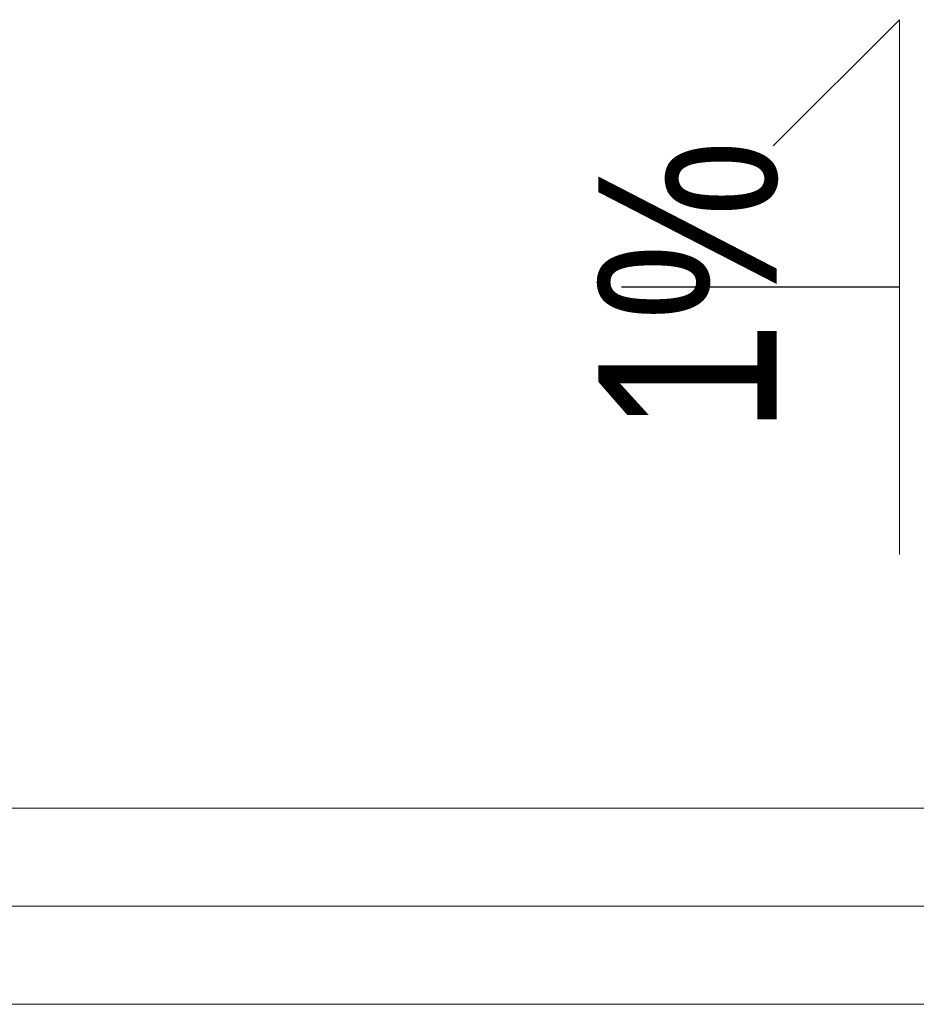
# Model space of a CAD drawing. Header units: centimetres. Extents: x 4745 to 39369, y 17389 to 19524.
# Tile 111 of 188: x 27451 to 27501, y 18158 to 18214. Entities that reach past the tile are written whole.
import ezdxf
from ezdxf.enums import TextEntityAlignment as Align
from ezdxf.lldxf.tags import DXFTag

# ---------------------------------------------------------------- set-up
doc = ezdxf.new("R2010")
doc.units = ezdxf.units.CM
for name, color, linetype, lineweight in [('2DH_PRO_Magnaplast-SDB', 34, 'Continuous', 15), ('CP_AXISKA', 7, 'DASHDOT', 15), ('IS_Opis', 250, 'Continuous', 9)]:
    doc.layers.add(name, color=color, linetype=linetype, lineweight=lineweight)
doc.styles.add('CP_ATTR', font='arial.ttf')
tags = doc.linetypes.add('DASHDOT', pattern=[25.4, 12.7, -6.35, 0, -6.35]).pattern_tags.tags
tags[10:11] = [DXFTag(74, 4), DXFTag(75, 0), DXFTag(340, '0'), DXFTag(46, 1.0), DXFTag(50, 0.0), DXFTag(44, 0.0), DXFTag(45, 0.0)]
tags[8:9] = [DXFTag(74, 4), DXFTag(75, 0), DXFTag(340, '0'), DXFTag(46, 1.0), DXFTag(50, 0.0), DXFTag(44, 0.0), DXFTag(45, 0.0)]
tags[6:7] = [DXFTag(74, 4), DXFTag(75, 0), DXFTag(340, '0'), DXFTag(46, 1.0), DXFTag(50, 0.0), DXFTag(44, 0.0), DXFTag(45, 0.0)]
tags[4:5] = [DXFTag(74, 4), DXFTag(75, 0), DXFTag(340, '0'), DXFTag(46, 1.0), DXFTag(50, 0.0), DXFTag(44, 0.0), DXFTag(45, 0.0)]

# ---------------------------------------------------------------- blocks, each defined once
blk = doc.blocks.new('2d_mgphtp_0287_zwrmh7c')
for p, q in [((1.06, 5.5), (200, 5.5)), ((1.06, -5.5), (200, -5.5))]:
    blk.add_line(p, q)
at = {"layer": 'CP_AXISKA'}
blk.add_line((0, 0), (207.6, 0), dxfattribs=at)
at = {"linetype": 'ByBlock', "style": 'CP_ATTR', "flags": 9}
for tag, p in [('ORDER-NO', (-0.002, 0)), ('PRODUCT-TYPE', (-0.002, 0)), ('ARTICLE', (-0.002, 0)), ('GROUP', (-0.002, 0)), ('NUMBER', (-0.002, 0)), ('NAME', (-0.002, 0)), ('DN', (-0.001, 0)), ('WEIGHT', (-0.001, 0)), ('MATERIAL', (-0.001, 0)), ('DIMS', (-0.001, 0)), ('OTHER', (-0.001, 0)), ('CHARACTER', (-0.001, 0)), ('PRODUCER', (-0.001, 0))]:
    blk.add_attdef(tag, text='', height=0.00005, dxfattribs=at).set_placement(p, align=Align.MIDDLE_LEFT)

msp = doc.modelspace()

# ---------------------------------------------------------------- linework, layer by layer
at = {"layer": 'Defpoints', "ltscale": 2}
msp.add_line((27500.211, 18198.682), (27484.644, 18198.682), dxfattribs=at)
at = {"layer": 'IS_Opis', "ltscale": 2}
for q in [(27493.14, 18206.611), (27500.211, 18183.682)]:
    msp.add_line((27500.211, 18213.682), q, dxfattribs=at)

# ---------------------------------------------------------------- block references
at = {"layer": '2DH_PRO_Magnaplast-SDB', "rotation": 180}
msp.add_blockref('2d_mgphtp_0287_zwrmh7c', (27519.504, 18163.964), dxfattribs=at)

# ---------------------------------------------------------------- texts
at = {"layer": 'IS_Opis', "ltscale": 2, "insert": (27483.336, 18213.682), "char_height": 10, "attachment_point": 3, "rotation": 90}
msp.add_mtext_dynamic_manual_height_columns('\\pxqc;{\\fArial Narrow|b0|i0|c238|p34;1%}', width=30, gutter_width=12.5, heights=[0], dxfattribs=at)

doc.saveas('drawing.dxf')
